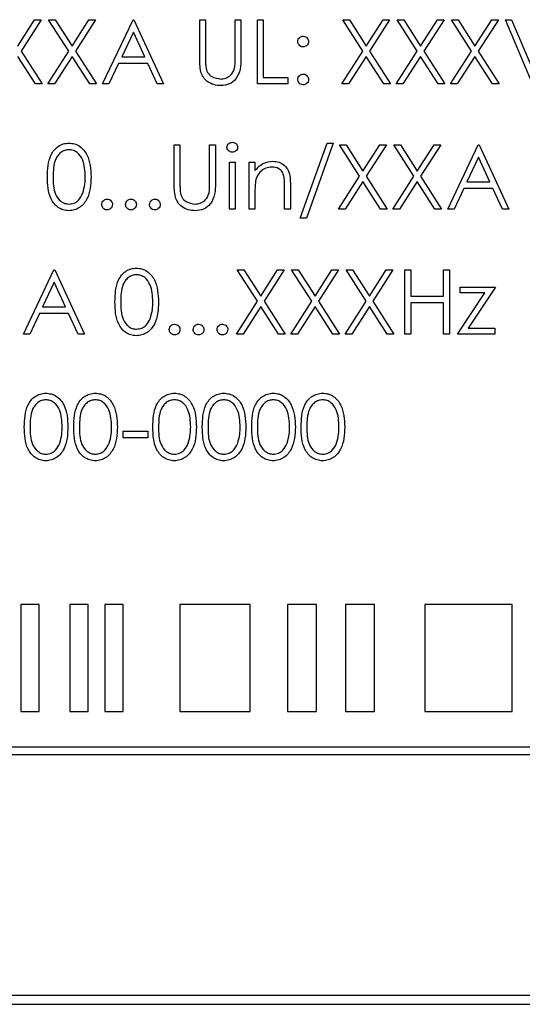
# Paper-space layout 'Blatt3' of a CAD drawing. Header units: millimetres. Extents: x 5 to 418, y 2 to 292.
# Tile 23 of 50: x 85.97 to 90.66, y 223.38 to 232.57. Entities that reach past the tile are written whole.
import ezdxf

# ---------------------------------------------------------------- set-up
doc = ezdxf.new("R2010")
doc.units = ezdxf.units.MM

psp = doc.layouts.new('Blatt3')

# ---------------------------------------------------------------- linework, layer by layer
at = {"color": 7, "linetype": 'Continuous', "lineweight": 25}
for p, q in [((85.9508, 232.3232), (86.1079, 232.5687)), ((86.17, 232.5687), (85.9819, 232.2747)), ((86.1079, 232.5687), (86.17, 232.5687)), ((86.2392, 232.5687), (86.3014, 232.5687)), ((86.4275, 232.2747), (86.2392, 232.5687)), ((86.3014, 232.5687), (86.4585, 232.3232)), ((86.4585, 232.3232), (86.6156, 232.5687)), ((86.6777, 232.5687), (86.4896, 232.2747)), ((86.6156, 232.5687), (86.6777, 232.5687)), ((86.7431, 231.9687), (87.0277, 232.5687)), ((87.0277, 232.5687), (87.0354, 232.5687)), ((87.0354, 232.5687), (87.3123, 231.9687)), ((87.6508, 232.5687), (87.7046, 232.5687)), ((87.6508, 232.2063), (87.6508, 232.5687)), ((87.7046, 232.5687), (87.7046, 232.2092)), ((87.9815, 232.2092), (87.9815, 232.5687)), ((87.9815, 232.5687), (88.0354, 232.5687)), ((88.0354, 232.5687), (88.0354, 232.2063)), ((88.1892, 232.5687), (88.2431, 232.5687)), ((88.1892, 231.9687), (88.1892, 232.5687)), ((88.2431, 232.5687), (88.2431, 232.0302)), ((89.1736, 232.2747), (88.9854, 232.5687)), ((88.9854, 232.5687), (89.0475, 232.5687)), ((89.0475, 232.5687), (89.2046, 232.3232)), ((89.2046, 232.3232), (89.3617, 232.5687)), ((89.4239, 232.5687), (89.2358, 232.2747)), ((89.3617, 232.5687), (89.4239, 232.5687)), ((89.4931, 232.5687), (89.5552, 232.5687)), ((89.6813, 232.2747), (89.4931, 232.5687)), ((89.5552, 232.5687), (89.7123, 232.3232)), ((89.7123, 232.3232), (89.8694, 232.5687)), ((89.9315, 232.5687), (89.7434, 232.2747)), ((89.8694, 232.5687), (89.9315, 232.5687)), ((90.0008, 232.5687), (90.0629, 232.5687)), ((90.189, 232.2747), (90.0008, 232.5687)), ((90.0629, 232.5687), (90.22, 232.3232)), ((90.22, 232.3232), (90.3771, 232.5687)), ((90.4392, 232.5687), (90.2511, 232.2747)), ((90.3771, 232.5687), (90.4392, 232.5687)), ((90.5046, 232.5687), (90.5623, 232.5687)), ((90.7585, 231.9687), (90.5046, 232.5687)), ((90.5623, 232.5687), (90.7623, 232.0958)), ((87.0309, 232.4517), (86.9223, 232.2225)), ((87.1367, 232.2225), (87.0309, 232.4517)), ((86.1156, 231.9687), (85.9508, 232.2261)), ((85.9819, 232.2747), (86.1777, 231.9687)), ((86.2315, 231.9687), (86.4275, 232.2747)), ((86.4585, 232.2261), (86.2937, 231.9687)), ((86.6233, 231.9687), (86.4585, 232.2261)), ((86.4896, 232.2747), (86.6854, 231.9687)), ((88.9777, 231.9687), (89.1736, 232.2747)), ((89.2046, 232.2261), (89.0398, 231.9687)), ((89.3694, 231.9687), (89.2046, 232.2261)), ((89.2358, 232.2747), (89.4315, 231.9687)), ((89.4854, 231.9687), (89.6813, 232.2747)), ((89.7123, 232.2261), (89.5475, 231.9687)), ((89.8771, 231.9687), (89.7123, 232.2261)), ((89.7434, 232.2747), (89.9392, 231.9687)), ((89.9931, 231.9687), (90.189, 232.2747)), ((90.22, 232.2261), (90.0552, 231.9687)), ((90.3848, 231.9687), (90.22, 232.2261)), ((90.2511, 232.2747), (90.4469, 231.9687)), ((86.8931, 232.161), (86.8019, 231.9687)), ((87.1651, 232.161), (86.8931, 232.161)), ((86.9223, 232.2225), (87.1367, 232.2225)), ((87.2538, 231.9687), (87.1651, 232.161)), ((86.1777, 231.9687), (86.1156, 231.9687)), ((86.2937, 231.9687), (86.2315, 231.9687)), ((86.6854, 231.9687), (86.6233, 231.9687)), ((86.8019, 231.9687), (86.7431, 231.9687)), ((87.3123, 231.9687), (87.2538, 231.9687)), ((88.4739, 231.9687), (88.1892, 231.9687)), ((88.2431, 232.0302), (88.4739, 232.0302)), ((88.4739, 232.0302), (88.4739, 231.9687)), ((89.0398, 231.9687), (88.9777, 231.9687)), ((89.4315, 231.9687), (89.3694, 231.9687)), ((89.5475, 231.9687), (89.4854, 231.9687)), ((89.9392, 231.9687), (89.8771, 231.9687)), ((90.0552, 231.9687), (89.9931, 231.9687)), ((90.4469, 231.9687), (90.3848, 231.9687)), ((87.4123, 231.402), (87.4662, 231.402)), ((87.4123, 231.0396), (87.4123, 231.402)), ((87.4662, 231.402), (87.4662, 231.0425)), ((87.7431, 231.0425), (87.7431, 231.402)), ((87.7431, 231.402), (87.7969, 231.402)), ((87.7969, 231.402), (87.7969, 231.0396)), ((88.5892, 230.7174), (88.8402, 231.4174)), ((88.8969, 231.4174), (88.646, 230.7174)), ((88.8402, 231.4174), (88.8969, 231.4174)), ((88.9546, 231.402), (89.0168, 231.402)), ((89.1428, 231.108), (88.9546, 231.402)), ((89.0168, 231.402), (89.1739, 231.1566)), ((89.1739, 231.1566), (89.3309, 231.402)), ((89.3931, 231.402), (89.205, 231.108)), ((89.3309, 231.402), (89.3931, 231.402)), ((89.6505, 231.108), (89.4623, 231.402)), ((89.4623, 231.402), (89.5245, 231.402)), ((89.5245, 231.402), (89.6815, 231.1566)), ((89.6815, 231.1566), (89.8386, 231.402)), ((89.9008, 231.402), (89.7127, 231.108)), ((89.8386, 231.402), (89.9008, 231.402)), ((89.9662, 230.802), (90.2508, 231.402)), ((90.2508, 231.402), (90.2585, 231.402)), ((90.2585, 231.402), (90.5354, 230.802)), ((87.9277, 231.2405), (87.9815, 231.2405)), ((87.9277, 230.802), (87.9277, 231.2405)), ((87.9815, 231.2405), (87.9815, 230.802)), ((88.1123, 231.2405), (88.1662, 231.2405)), ((88.1123, 230.802), (88.1123, 231.2405)), ((88.1662, 231.2405), (88.1662, 231.1614)), ((90.254, 231.2851), (90.1454, 231.0558)), ((90.3598, 231.0558), (90.254, 231.2851)), ((88.9469, 230.802), (89.1428, 231.108)), ((89.1739, 231.0594), (89.0091, 230.802)), ((89.3386, 230.802), (89.1739, 231.0594)), ((89.205, 231.108), (89.4008, 230.802)), ((89.4546, 230.802), (89.6505, 231.108)), ((89.6815, 231.0594), (89.5168, 230.802)), ((89.8463, 230.802), (89.6815, 231.0594)), ((89.7127, 231.108), (89.9085, 230.802)), ((90.1454, 231.0558), (90.3598, 231.0558)), ((88.1662, 230.9605), (88.1662, 230.802)), ((88.4431, 230.802), (88.4431, 231.0082)), ((88.4969, 231.0259), (88.4969, 230.802)), ((90.1162, 230.9943), (90.0249, 230.802)), ((90.3882, 230.9943), (90.1162, 230.9943)), ((90.4769, 230.802), (90.3882, 230.9943)), ((87.9815, 230.802), (87.9277, 230.802)), ((88.1662, 230.802), (88.1123, 230.802)), ((88.4969, 230.802), (88.4431, 230.802)), ((89.0091, 230.802), (88.9469, 230.802)), ((89.4008, 230.802), (89.3386, 230.802)), ((89.5168, 230.802), (89.4546, 230.802)), ((89.9085, 230.802), (89.8463, 230.802)), ((90.0249, 230.802), (89.9662, 230.802)), ((90.5354, 230.802), (90.4769, 230.802)), ((88.646, 230.7174), (88.5892, 230.7174)), ((86.0046, 229.6353), (86.2892, 230.2353)), ((86.2892, 230.2353), (86.2969, 230.2353)), ((86.2969, 230.2353), (86.5739, 229.6353)), ((88.189, 229.9413), (88.0008, 230.2353)), ((88.0008, 230.2353), (88.0629, 230.2353)), ((88.0629, 230.2353), (88.22, 229.9899)), ((88.22, 229.9899), (88.3771, 230.2353)), ((88.4392, 230.2353), (88.2511, 229.9413)), ((88.3771, 230.2353), (88.4392, 230.2353)), ((88.5085, 230.2353), (88.5706, 230.2353)), ((88.6967, 229.9413), (88.5085, 230.2353)), ((88.5706, 230.2353), (88.7277, 229.9899)), ((88.7277, 229.9899), (88.8848, 230.2353)), ((88.9469, 230.2353), (88.7588, 229.9413)), ((88.8848, 230.2353), (88.9469, 230.2353)), ((89.2044, 229.9413), (89.0162, 230.2353)), ((89.0162, 230.2353), (89.0783, 230.2353)), ((89.0783, 230.2353), (89.2354, 229.9899)), ((89.2354, 229.9899), (89.3925, 230.2353)), ((89.4546, 230.2353), (89.2665, 229.9413)), ((89.3925, 230.2353), (89.4546, 230.2353)), ((89.5662, 230.2353), (89.62, 230.2353)), ((89.5662, 229.6353), (89.5662, 230.2353)), ((89.62, 230.2353), (89.62, 229.9892)), ((89.9277, 229.9892), (89.9277, 230.2353)), ((89.9277, 230.2353), (89.9815, 230.2353)), ((89.9815, 230.2353), (89.9815, 229.6353)), ((86.2925, 230.1184), (86.1838, 229.8892)), ((86.3983, 229.8892), (86.2925, 230.1184)), ((90.0815, 230.0738), (90.4123, 230.0738)), ((90.0815, 230.0199), (90.0815, 230.0738)), ((90.4123, 230.0738), (90.1573, 229.6892)), ((87.9931, 229.6353), (88.189, 229.9413)), ((88.2511, 229.9413), (88.4469, 229.6353)), ((88.5008, 229.6353), (88.6967, 229.9413)), ((88.7588, 229.9413), (88.9546, 229.6353)), ((89.0085, 229.6353), (89.2044, 229.9413)), ((89.2665, 229.9413), (89.4623, 229.6353)), ((89.62, 229.9892), (89.9277, 229.9892)), ((90.0585, 229.6353), (90.3136, 230.0199)), ((90.3136, 230.0199), (90.0815, 230.0199)), ((86.1838, 229.8892), (86.3983, 229.8892)), ((88.22, 229.8928), (88.0552, 229.6353)), ((88.3848, 229.6353), (88.22, 229.8928)), ((88.7277, 229.8928), (88.5629, 229.6353)), ((88.8925, 229.6353), (88.7277, 229.8928)), ((89.2354, 229.8928), (89.0706, 229.6353)), ((89.4002, 229.6353), (89.2354, 229.8928)), ((89.9277, 229.9276), (89.62, 229.9276)), ((89.62, 229.9276), (89.62, 229.6353)), ((89.9277, 229.6353), (89.9277, 229.9276)), ((86.1546, 229.8276), (86.0634, 229.6353)), ((86.4266, 229.8276), (86.1546, 229.8276)), ((86.5153, 229.6353), (86.4266, 229.8276)), ((90.1573, 229.6892), (90.4046, 229.6892)), ((90.4046, 229.6892), (90.4046, 229.6353)), ((86.0634, 229.6353), (86.0046, 229.6353)), ((86.5739, 229.6353), (86.5153, 229.6353)), ((88.0552, 229.6353), (87.9931, 229.6353)), ((88.4469, 229.6353), (88.3848, 229.6353)), ((88.5629, 229.6353), (88.5008, 229.6353)), ((88.9546, 229.6353), (88.8925, 229.6353)), ((89.0706, 229.6353), (89.0085, 229.6353)), ((89.4623, 229.6353), (89.4002, 229.6353)), ((89.62, 229.6353), (89.5662, 229.6353)), ((89.9815, 229.6353), (89.9277, 229.6353)), ((90.4046, 229.6353), (90.0585, 229.6353)), ((86.9354, 228.6687), (86.9354, 228.7302)), ((86.9354, 228.7302), (87.1662, 228.7302)), ((87.1662, 228.6687), (86.9354, 228.6687)), ((87.1662, 228.7302), (87.1662, 228.6687)), ((85.98, 227.1138), (85.98, 226.1138)), ((86.1514, 227.1138), (85.98, 227.1138)), ((86.1514, 226.1138), (86.1514, 227.1138)), ((86.4371, 227.1138), (86.4371, 226.1138)), ((86.6085, 227.1138), (86.4371, 227.1138)), ((86.6085, 226.1138), (86.6085, 227.1138)), ((86.937, 227.1138), (86.7656, 227.1138)), ((86.7656, 227.1138), (86.7656, 226.1138)), ((86.937, 226.1138), (86.937, 227.1138)), ((87.4655, 227.1138), (87.4655, 226.1138)), ((88.1225, 227.1138), (87.4655, 227.1138)), ((88.1225, 226.1138), (88.1225, 227.1138)), ((88.4687, 227.1138), (88.4687, 226.1138)), ((88.7402, 227.1138), (88.4687, 227.1138)), ((88.7402, 226.1138), (88.7402, 227.1138)), ((89.2832, 227.1138), (89.0117, 227.1138)), ((89.0117, 227.1138), (89.0117, 226.1138)), ((89.2832, 226.1138), (89.2832, 227.1138)), ((90.5666, 227.1138), (89.7521, 227.1138)), ((89.7521, 227.1138), (89.7521, 226.1138)), ((90.5666, 226.1138), (90.5666, 227.1138)), ((85.98, 226.1138), (86.1514, 226.1138)), ((86.4371, 226.1138), (86.6085, 226.1138)), ((86.7656, 226.1138), (86.937, 226.1138)), ((87.4655, 226.1138), (88.1225, 226.1138)), ((88.4687, 226.1138), (88.7402, 226.1138)), ((89.0117, 226.1138), (89.2832, 226.1138)), ((89.7521, 226.1138), (90.5666, 226.1138)), ((96.0404, 225.7804), (79.6624, 225.7804)), ((79.6624, 225.7138), (96.0404, 225.7138)), ((79.6758, 223.4682), (96.3425, 223.4682)), ((79.5902, 223.3849), (96.4235, 223.3849)), ((79.5902, 223.3825), (96.4235, 223.3825))]:
    psp.add_line(p, q, dxfattribs=at)
for points, knots in [([(88.5662, 232.3648), (88.5671, 232.3722), (88.5689, 232.3869), (88.5825, 232.4032), (88.5988, 232.4132), (88.6104, 232.4143), (88.6162, 232.4148)], [0, 0, 0, 0, 0.279585, 0.559454, 0.779697, 1, 1, 1, 1]), ([(88.6162, 232.4148), (88.6236, 232.414), (88.6384, 232.4123), (88.6545, 232.3985), (88.6648, 232.3823), (88.6657, 232.3706), (88.6662, 232.3648)], [0, 0, 0, 0, 0.279602, 0.559212, 0.779475, 1, 1, 1, 1]), ([(88.6162, 232.3148), (88.6088, 232.3157), (88.594, 232.3174), (88.5777, 232.331), (88.5677, 232.3474), (88.5667, 232.359), (88.5662, 232.3648)], [0, 0, 0, 0, 0.279647, 0.559299, 0.779615, 1, 1, 1, 1]), ([(88.6662, 232.3648), (88.6653, 232.3574), (88.6637, 232.3426), (88.6499, 232.3264), (88.6336, 232.3163), (88.622, 232.3153), (88.6162, 232.3148)], [0, 0, 0, 0, 0.279517, 0.559326, 0.779544, 1, 1, 1, 1]), ([(87.6615, 232.0798), (87.6576, 232.1033), (87.6508, 232.1452), (87.6508, 232.1876), (87.6508, 232.2063)], [0, 0, 0, 0, 0.559499, 1, 1, 1, 1]), ([(87.7046, 232.2092), (87.7046, 232.1943), (87.7045, 232.1676), (87.7063, 232.141), (87.707, 232.1294)], [0, 0, 0, 0, 0.560124, 1, 1, 1, 1]), ([(88.0354, 232.2063), (88.0349, 232.1729), (88.0339, 232.1064), (87.9977, 232.0178), (87.9278, 231.9617), (87.8753, 231.9561), (87.849, 231.9533)], [0, 0, 0, 0, 0.281655, 0.560111, 0.78008, 1, 1, 1, 1]), ([(87.9754, 232.116), (87.9777, 232.1333), (87.9818, 232.1643), (87.9816, 232.1954), (87.9815, 232.2092)], [0, 0, 0, 0, 0.559624, 1, 1, 1, 1]), ([(87.849, 231.9533), (87.8262, 231.9548), (87.7807, 231.9579), (87.7233, 231.9878), (87.6812, 232.0297), (87.668, 232.0631), (87.6615, 232.0798)], [0, 0, 0, 0, 0.280221, 0.559914, 0.779952, 1, 1, 1, 1]), ([(87.707, 232.1294), (87.7108, 232.111), (87.7185, 232.0744), (87.7699, 232.0272), (87.8171, 232.0195), (87.846, 232.0148)], [0, 0, 0, 0, 0.281057, 0.560821, 1, 1, 1, 1]), ([(87.846, 232.0148), (87.8625, 232.0166), (87.8956, 232.0202), (87.9356, 232.0455), (87.9629, 232.0789), (87.9712, 232.1036), (87.9754, 232.116)], [0, 0, 0, 0, 0.279787, 0.559377, 0.779569, 1, 1, 1, 1]), ([(88.5662, 232.011), (88.567, 232.0183), (88.5688, 232.0331), (88.5824, 232.0494), (88.5988, 232.0594), (88.6104, 232.0605), (88.6162, 232.061)], [0, 0, 0, 0, 0.279576, 0.559284, 0.779552, 1, 1, 1, 1]), ([(88.6162, 232.061), (88.6236, 232.0601), (88.6384, 232.0585), (88.6545, 232.0447), (88.6648, 232.0284), (88.6657, 232.0168), (88.6662, 232.011)], [0, 0, 0, 0, 0.2796016, 0.559212, 0.7794752, 1, 1, 1, 1]), ([(88.6162, 231.961), (88.6088, 231.9619), (88.5941, 231.9637), (88.5778, 231.9773), (88.5678, 231.9936), (88.5667, 232.0052), (88.5662, 232.011)], [0, 0, 0, 0, 0.2795812, 0.5591432, 0.7795754, 1, 1, 1, 1]), ([(88.6662, 232.011), (88.6653, 232.0036), (88.6635, 231.9889), (88.6499, 231.9726), (88.6335, 231.9625), (88.622, 231.9615), (88.6162, 231.961)], [0, 0, 0, 0, 0.279469, 0.559358, 0.779674, 1, 1, 1, 1]), ([(86.2277, 231.1018), (86.23, 231.1734), (86.2329, 231.2631), (86.2888, 231.3532), (86.3278, 231.389), (86.3757, 231.4131), (86.4108, 231.416), (86.4283, 231.4174)], [0, 0, 0, 0, 0.498702, 0.6241765, 0.7494675, 0.8747453, 1, 1, 1, 1]), ([(86.4283, 231.4174), (86.446, 231.416), (86.4813, 231.4131), (86.5457, 231.3818), (86.6268, 231.2817), (86.6319, 231.1738), (86.6354, 231.1018)], [0, 0, 0, 0, 0.1256, 0.251197, 0.500581, 1, 1, 1, 1]), ([(87.9046, 231.3787), (87.9056, 231.3858), (87.9076, 231.3999), (87.9216, 231.4148), (87.9377, 231.4238), (87.9488, 231.4246), (87.9544, 231.4251)], [0, 0, 0, 0, 0.279289, 0.558897, 0.779452, 1, 1, 1, 1]), ([(87.9544, 231.4251), (87.9615, 231.4243), (87.9758, 231.4229), (87.9922, 231.4108), (88.0029, 231.3955), (88.004, 231.3843), (88.0046, 231.3787)], [0, 0, 0, 0, 0.279869, 0.559866, 0.779911, 1, 1, 1, 1]), ([(86.4301, 231.3558), (86.4164, 231.3545), (86.3888, 231.3517), (86.3523, 231.3306), (86.3232, 231.3011), (86.2835, 231.2281), (86.2824, 231.158), (86.2815, 231.102)], [0, 0, 0, 0, 0.125139, 0.250418, 0.375519, 0.500847, 1, 1, 1, 1]), ([(86.5815, 231.102), (86.5793, 231.1577), (86.576, 231.2412), (86.5198, 231.3236), (86.4713, 231.3515), (86.4438, 231.3544), (86.4301, 231.3558)], [0, 0, 0, 0, 0.500072, 0.749021, 0.874598, 1, 1, 1, 1]), ([(87.9544, 231.3328), (87.9474, 231.3335), (87.9333, 231.335), (87.9171, 231.347), (87.9065, 231.3621), (87.9052, 231.3732), (87.9046, 231.3787)], [0, 0, 0, 0, 0.279784, 0.559698, 0.779921, 1, 1, 1, 1]), ([(88.0046, 231.3787), (88.0036, 231.3716), (88.0015, 231.3574), (87.9872, 231.3428), (87.9711, 231.334), (87.96, 231.3332), (87.9544, 231.3328)], [0, 0, 0, 0, 0.2791599, 0.5588624, 0.7793557, 1, 1, 1, 1]), ([(88.1662, 231.1614), (88.1918, 231.1889), (88.2375, 231.2383), (88.3038, 231.2451), (88.333, 231.2482)], [0, 0, 0, 0, 0.559141, 1, 1, 1, 1]), ([(88.333, 231.2482), (88.3527, 231.2464), (88.392, 231.243), (88.4436, 231.2114), (88.4959, 231.1413), (88.4965, 231.0735), (88.4969, 231.0259)], [0, 0, 0, 0, 0.187021, 0.37389, 0.56061, 1, 1, 1, 1]), ([(88.3236, 231.1943), (88.3046, 231.1923), (88.2666, 231.1884), (88.222, 231.1575), (88.1895, 231.1205), (88.1795, 231.0923), (88.1745, 231.0782)], [0, 0, 0, 0, 0.279553, 0.559373, 0.779703, 1, 1, 1, 1]), ([(88.4367, 231.108), (88.4324, 231.122), (88.4238, 231.1498), (88.3848, 231.1882), (88.3468, 231.192), (88.3236, 231.1943)], [0, 0, 0, 0, 0.281192, 0.561331, 1, 1, 1, 1]), ([(86.4283, 230.7866), (86.4108, 230.788), (86.3758, 230.7909), (86.3121, 230.8223), (86.2332, 230.9231), (86.2299, 231.0303), (86.2277, 231.1018)], [0, 0, 0, 0, 0.125551, 0.25109, 0.50025, 1, 1, 1, 1]), ([(86.2815, 231.102), (86.282, 231.0459), (86.2826, 230.9619), (86.3403, 230.88), (86.3889, 230.8526), (86.4164, 230.8496), (86.4301, 230.8482)], [0, 0, 0, 0, 0.500291, 0.749086, 0.874606, 1, 1, 1, 1]), ([(86.6354, 231.1018), (86.632, 231.0297), (86.627, 230.9218), (86.5454, 230.8223), (86.4812, 230.7909), (86.446, 230.788), (86.4283, 230.7866)], [0, 0, 0, 0, 0.499407, 0.748743, 0.874372, 1, 1, 1, 1]), ([(86.5588, 230.9512), (86.5665, 230.9788), (86.5801, 231.0282), (86.5811, 231.0794), (86.5815, 231.102)], [0, 0, 0, 0, 0.559599, 1, 1, 1, 1]), ([(87.423, 230.9132), (87.4192, 230.9366), (87.4123, 230.9785), (87.4123, 231.0209), (87.4123, 231.0396)], [0, 0, 0, 0, 0.559499, 1, 1, 1, 1]), ([(87.4662, 231.0425), (87.4661, 231.0276), (87.466, 231.001), (87.4678, 230.9744), (87.4686, 230.9627)], [0, 0, 0, 0, 0.560124, 1, 1, 1, 1]), ([(87.7969, 231.0396), (87.7964, 231.0062), (87.7954, 230.9397), (87.7592, 230.8511), (87.6894, 230.7951), (87.6368, 230.7894), (87.6105, 230.7866)], [0, 0, 0, 0, 0.281655, 0.560111, 0.78008, 1, 1, 1, 1]), ([(87.737, 230.9494), (87.7392, 230.9667), (87.7433, 230.9976), (87.7431, 231.0288), (87.7431, 231.0425)], [0, 0, 0, 0, 0.559624, 1, 1, 1, 1]), ([(88.1745, 231.0782), (88.1715, 231.0563), (88.1661, 231.0173), (88.1661, 230.9779), (88.1662, 230.9605)], [0, 0, 0, 0, 0.559658, 1, 1, 1, 1]), ([(88.4431, 231.0082), (88.4432, 231.027), (88.4434, 231.0604), (88.4388, 231.0935), (88.4367, 231.108)], [0, 0, 0, 0, 0.560255, 1, 1, 1, 1]), ([(86.4301, 230.8482), (86.4465, 230.8502), (86.4793, 230.8543), (86.5299, 230.8886), (86.5479, 230.9274), (86.5588, 230.9512)], [0, 0, 0, 0, 0.280257, 0.560781, 1, 1, 1, 1]), ([(87.4686, 230.9627), (87.4724, 230.9443), (87.48, 230.9077), (87.5314, 230.8606), (87.5787, 230.8529), (87.6075, 230.8482)], [0, 0, 0, 0, 0.281057, 0.560821, 1, 1, 1, 1]), ([(87.6075, 230.8482), (87.6241, 230.8499), (87.6571, 230.8535), (87.6971, 230.8789), (87.7244, 230.9122), (87.7328, 230.937), (87.737, 230.9494)], [0, 0, 0, 0, 0.279787, 0.559377, 0.779569, 1, 1, 1, 1]), ([(86.7354, 230.8443), (86.7363, 230.8517), (86.738, 230.8664), (86.7516, 230.8828), (86.768, 230.8928), (86.7796, 230.8938), (86.7854, 230.8943)], [0, 0, 0, 0, 0.279576, 0.559284, 0.779552, 1, 1, 1, 1]), ([(86.7854, 230.8943), (86.7928, 230.8935), (86.8076, 230.8918), (86.8238, 230.878), (86.834, 230.8617), (86.8349, 230.8501), (86.8354, 230.8443)], [0, 0, 0, 0, 0.2796016, 0.559212, 0.7794752, 1, 1, 1, 1]), ([(86.9585, 230.8443), (86.9593, 230.8517), (86.9611, 230.8664), (86.9747, 230.8828), (86.9911, 230.8928), (87.0027, 230.8938), (87.0085, 230.8943)], [0, 0, 0, 0, 0.279576, 0.559284, 0.779552, 1, 1, 1, 1]), ([(87.0085, 230.8943), (87.0159, 230.8935), (87.0307, 230.8918), (87.0468, 230.878), (87.0571, 230.8617), (87.058, 230.8501), (87.0585, 230.8443)], [0, 0, 0, 0, 0.279602, 0.559212, 0.779475, 1, 1, 1, 1]), ([(87.1815, 230.8443), (87.1824, 230.8517), (87.1842, 230.8664), (87.1978, 230.8828), (87.2142, 230.8928), (87.2258, 230.8938), (87.2315, 230.8943)], [0, 0, 0, 0, 0.279576, 0.559284, 0.779552, 1, 1, 1, 1]), ([(87.2315, 230.8943), (87.2389, 230.8935), (87.2537, 230.8918), (87.2699, 230.878), (87.2802, 230.8617), (87.2811, 230.8501), (87.2815, 230.8443)], [0, 0, 0, 0, 0.279602, 0.559212, 0.779475, 1, 1, 1, 1]), ([(87.6105, 230.7866), (87.5877, 230.7882), (87.5422, 230.7913), (87.4848, 230.8211), (87.4427, 230.8631), (87.4296, 230.8965), (87.423, 230.9132)], [0, 0, 0, 0, 0.280221, 0.559914, 0.779952, 1, 1, 1, 1]), ([(86.7854, 230.7943), (86.778, 230.7952), (86.7633, 230.797), (86.7471, 230.8106), (86.737, 230.827), (86.7359, 230.8385), (86.7354, 230.8443)], [0, 0, 0, 0, 0.2795812, 0.5591432, 0.7795754, 1, 1, 1, 1]), ([(86.8354, 230.8443), (86.8345, 230.8369), (86.8328, 230.8222), (86.8191, 230.8059), (86.8028, 230.7959), (86.7912, 230.7948), (86.7854, 230.7943)], [0, 0, 0, 0, 0.279469, 0.559358, 0.779674, 1, 1, 1, 1]), ([(87.0085, 230.7943), (87.0011, 230.7952), (86.9864, 230.797), (86.9701, 230.8106), (86.9601, 230.827), (86.959, 230.8385), (86.9585, 230.8443)], [0, 0, 0, 0, 0.279581, 0.559143, 0.779575, 1, 1, 1, 1]), ([(87.0585, 230.8443), (87.0576, 230.8369), (87.0559, 230.8222), (87.0422, 230.8059), (87.0258, 230.7959), (87.0143, 230.7948), (87.0085, 230.7943)], [0, 0, 0, 0, 0.2794691, 0.5593578, 0.7796739, 1, 1, 1, 1]), ([(87.2315, 230.7943), (87.2242, 230.7952), (87.2095, 230.797), (87.1932, 230.8106), (87.1832, 230.827), (87.1821, 230.8385), (87.1815, 230.8443)], [0, 0, 0, 0, 0.279581, 0.559143, 0.779575, 1, 1, 1, 1]), ([(87.2815, 230.8443), (87.2807, 230.8369), (87.2789, 230.8222), (87.2653, 230.8059), (87.2489, 230.7959), (87.2373, 230.7948), (87.2315, 230.7943)], [0, 0, 0, 0, 0.2794691, 0.5593578, 0.7796739, 1, 1, 1, 1]), ([(86.8585, 229.9351), (86.8608, 230.0067), (86.8637, 230.0964), (86.9196, 230.1865), (86.9586, 230.2223), (87.0065, 230.2464), (87.0415, 230.2493), (87.0591, 230.2507)], [0, 0, 0, 0, 0.498702, 0.6241765, 0.7494675, 0.8747453, 1, 1, 1, 1]), ([(87.0591, 230.2507), (87.0767, 230.2493), (87.1121, 230.2465), (87.1764, 230.2152), (87.2575, 230.1151), (87.2627, 230.0071), (87.2662, 229.9351)], [0, 0, 0, 0, 0.1256, 0.251197, 0.500581, 1, 1, 1, 1]), ([(87.0609, 230.1892), (87.0471, 230.1878), (87.0196, 230.1851), (86.9831, 230.164), (86.954, 230.1345), (86.9143, 230.0614), (86.9132, 229.9913), (86.9123, 229.9353)], [0, 0, 0, 0, 0.125139, 0.250418, 0.375519, 0.500847, 1, 1, 1, 1]), ([(87.2123, 229.9353), (87.2101, 229.991), (87.2068, 230.0745), (87.1506, 230.157), (87.1021, 230.1848), (87.0746, 230.1877), (87.0609, 230.1892)], [0, 0, 0, 0, 0.500072, 0.749021, 0.874598, 1, 1, 1, 1]), ([(87.0591, 229.6199), (87.0416, 229.6214), (87.0065, 229.6242), (86.9428, 229.6556), (86.864, 229.7564), (86.8607, 229.8636), (86.8585, 229.9351)], [0, 0, 0, 0, 0.125551, 0.25109, 0.50025, 1, 1, 1, 1]), ([(86.9123, 229.9353), (86.9128, 229.8792), (86.9134, 229.7953), (86.971, 229.7134), (87.0197, 229.6859), (87.0472, 229.683), (87.0609, 229.6815)], [0, 0, 0, 0, 0.500291, 0.749086, 0.874606, 1, 1, 1, 1]), ([(87.2662, 229.9351), (87.2628, 229.8631), (87.2578, 229.7551), (87.1762, 229.6556), (87.112, 229.6242), (87.0767, 229.6214), (87.0591, 229.6199)], [0, 0, 0, 0, 0.499407, 0.748743, 0.874372, 1, 1, 1, 1]), ([(87.1896, 229.7845), (87.1972, 229.8121), (87.2109, 229.8616), (87.2119, 229.9128), (87.2123, 229.9353)], [0, 0, 0, 0, 0.5595988, 1, 1, 1, 1]), ([(87.0609, 229.6815), (87.0773, 229.6835), (87.1101, 229.6877), (87.1607, 229.7219), (87.1787, 229.7608), (87.1896, 229.7845)], [0, 0, 0, 0, 0.280257, 0.560781, 1, 1, 1, 1]), ([(87.3662, 229.6776), (87.367, 229.685), (87.3688, 229.6998), (87.3824, 229.7161), (87.3988, 229.7261), (87.4104, 229.7271), (87.4162, 229.7276)], [0, 0, 0, 0, 0.279576, 0.559284, 0.779552, 1, 1, 1, 1]), ([(87.4162, 229.6276), (87.4088, 229.6285), (87.3941, 229.6304), (87.3778, 229.6439), (87.3678, 229.6603), (87.3667, 229.6719), (87.3662, 229.6776)], [0, 0, 0, 0, 0.279581, 0.559143, 0.779575, 1, 1, 1, 1]), ([(87.4162, 229.7276), (87.4236, 229.7268), (87.4384, 229.7251), (87.4545, 229.7114), (87.4648, 229.6951), (87.4657, 229.6835), (87.4662, 229.6776)], [0, 0, 0, 0, 0.279602, 0.559212, 0.779475, 1, 1, 1, 1]), ([(87.4662, 229.6776), (87.4653, 229.6703), (87.4635, 229.6555), (87.4499, 229.6393), (87.4335, 229.6292), (87.422, 229.6282), (87.4162, 229.6276)], [0, 0, 0, 0, 0.279469, 0.559358, 0.779674, 1, 1, 1, 1]), ([(87.5892, 229.6776), (87.5901, 229.685), (87.5919, 229.6998), (87.6054, 229.7161), (87.6219, 229.7261), (87.6334, 229.7271), (87.6392, 229.7276)], [0, 0, 0, 0, 0.2795762, 0.5592837, 0.7795524, 1, 1, 1, 1]), ([(87.6392, 229.6276), (87.6319, 229.6285), (87.6172, 229.6304), (87.6009, 229.6439), (87.5909, 229.6603), (87.5898, 229.6719), (87.5892, 229.6776)], [0, 0, 0, 0, 0.279581, 0.559143, 0.779575, 1, 1, 1, 1]), ([(87.6392, 229.7276), (87.6466, 229.7268), (87.6614, 229.7251), (87.6776, 229.7114), (87.6879, 229.6951), (87.6888, 229.6835), (87.6892, 229.6776)], [0, 0, 0, 0, 0.279602, 0.559212, 0.779475, 1, 1, 1, 1]), ([(87.6892, 229.6776), (87.6884, 229.6703), (87.6866, 229.6555), (87.673, 229.6393), (87.6566, 229.6292), (87.645, 229.6282), (87.6392, 229.6276)], [0, 0, 0, 0, 0.279469, 0.559358, 0.779674, 1, 1, 1, 1]), ([(87.8123, 229.6776), (87.8132, 229.685), (87.8149, 229.6998), (87.8285, 229.7161), (87.8449, 229.7261), (87.8565, 229.7271), (87.8623, 229.7276)], [0, 0, 0, 0, 0.279576, 0.559284, 0.779552, 1, 1, 1, 1]), ([(87.8623, 229.6276), (87.855, 229.6285), (87.8403, 229.6304), (87.824, 229.6439), (87.8139, 229.6603), (87.8129, 229.6719), (87.8123, 229.6776)], [0, 0, 0, 0, 0.279581, 0.559143, 0.779575, 1, 1, 1, 1]), ([(87.8623, 229.7276), (87.8697, 229.7268), (87.8845, 229.7251), (87.9007, 229.7114), (87.9109, 229.6951), (87.9119, 229.6835), (87.9123, 229.6776)], [0, 0, 0, 0, 0.279602, 0.559212, 0.779475, 1, 1, 1, 1]), ([(87.9123, 229.6776), (87.9114, 229.6703), (87.9097, 229.6555), (87.896, 229.6393), (87.8797, 229.6292), (87.8681, 229.6282), (87.8623, 229.6276)], [0, 0, 0, 0, 0.279469, 0.559358, 0.779674, 1, 1, 1, 1]), ([(86.0123, 228.7684), (86.0146, 228.8401), (86.0175, 228.9297), (86.0735, 229.0199), (86.1124, 229.0557), (86.1603, 229.0798), (86.1954, 229.0826), (86.2129, 229.084)], [0, 0, 0, 0, 0.498702, 0.624177, 0.749467, 0.874745, 1, 1, 1, 1]), ([(86.2147, 229.0225), (86.201, 229.0211), (86.1734, 229.0184), (86.137, 228.9973), (86.1078, 228.9678), (86.0681, 228.8947), (86.067, 228.8247), (86.0662, 228.7687)], [0, 0, 0, 0, 0.125139, 0.250418, 0.375519, 0.500847, 1, 1, 1, 1]), ([(86.2129, 229.084), (86.2306, 229.0826), (86.2659, 229.0798), (86.3303, 229.0485), (86.4114, 228.9484), (86.4166, 228.8404), (86.42, 228.7684)], [0, 0, 0, 0, 0.1256, 0.251197, 0.500581, 1, 1, 1, 1]), ([(86.3662, 228.7687), (86.3639, 228.8244), (86.3606, 228.9078), (86.3045, 228.9903), (86.2559, 229.0182), (86.2284, 229.0211), (86.2147, 229.0225)], [0, 0, 0, 0, 0.500072, 0.749021, 0.874598, 1, 1, 1, 1]), ([(86.4739, 228.7684), (86.4762, 228.8401), (86.4791, 228.9297), (86.535, 229.0199), (86.5739, 229.0557), (86.6218, 229.0798), (86.6569, 229.0826), (86.6745, 229.084)], [0, 0, 0, 0, 0.498702, 0.624177, 0.749467, 0.874745, 1, 1, 1, 1]), ([(86.6763, 229.0225), (86.6625, 229.0211), (86.635, 229.0184), (86.5985, 228.9973), (86.5694, 228.9678), (86.5297, 228.8947), (86.5286, 228.8247), (86.5277, 228.7687)], [0, 0, 0, 0, 0.125139, 0.250418, 0.375519, 0.500847, 1, 1, 1, 1]), ([(86.6745, 229.084), (86.6921, 229.0826), (86.7274, 229.0798), (86.7918, 229.0485), (86.8729, 228.9484), (86.8781, 228.8404), (86.8815, 228.7684)], [0, 0, 0, 0, 0.1256001, 0.2511969, 0.5005813, 1, 1, 1, 1]), ([(86.8277, 228.7687), (86.8255, 228.8244), (86.8222, 228.9078), (86.766, 228.9903), (86.7175, 229.0182), (86.69, 229.0211), (86.6763, 229.0225)], [0, 0, 0, 0, 0.500072, 0.749021, 0.874598, 1, 1, 1, 1]), ([(87.2123, 228.7684), (87.2146, 228.8401), (87.2175, 228.9297), (87.2735, 229.0199), (87.3124, 229.0557), (87.3603, 229.0798), (87.3954, 229.0826), (87.4129, 229.084)], [0, 0, 0, 0, 0.498702, 0.624177, 0.749467, 0.874745, 1, 1, 1, 1]), ([(87.4147, 229.0225), (87.401, 229.0211), (87.3734, 229.0184), (87.337, 228.9973), (87.3078, 228.9678), (87.2681, 228.8947), (87.267, 228.8247), (87.2662, 228.7687)], [0, 0, 0, 0, 0.125139, 0.250418, 0.375519, 0.500847, 1, 1, 1, 1]), ([(87.4129, 229.084), (87.4306, 229.0826), (87.4659, 229.0798), (87.5303, 229.0485), (87.6114, 228.9484), (87.6166, 228.8404), (87.62, 228.7684)], [0, 0, 0, 0, 0.1256, 0.251197, 0.500581, 1, 1, 1, 1]), ([(87.5662, 228.7687), (87.5639, 228.8244), (87.5606, 228.9078), (87.5045, 228.9903), (87.4559, 229.0182), (87.4284, 229.0211), (87.4147, 229.0225)], [0, 0, 0, 0, 0.500072, 0.749021, 0.874598, 1, 1, 1, 1]), ([(87.6739, 228.7684), (87.6762, 228.8401), (87.6791, 228.9297), (87.735, 229.0199), (87.7739, 229.0557), (87.8218, 229.0798), (87.8569, 229.0826), (87.8745, 229.084)], [0, 0, 0, 0, 0.498702, 0.624177, 0.749467, 0.874745, 1, 1, 1, 1]), ([(87.8763, 229.0225), (87.8625, 229.0211), (87.835, 229.0184), (87.7985, 228.9973), (87.7694, 228.9678), (87.7297, 228.8947), (87.7286, 228.8247), (87.7277, 228.7687)], [0, 0, 0, 0, 0.125139, 0.250418, 0.375519, 0.500847, 1, 1, 1, 1]), ([(87.8745, 229.084), (87.8921, 229.0826), (87.9274, 229.0798), (87.9918, 229.0485), (88.0729, 228.9484), (88.0781, 228.8404), (88.0815, 228.7684)], [0, 0, 0, 0, 0.1256, 0.251197, 0.500581, 1, 1, 1, 1]), ([(88.0277, 228.7687), (88.0255, 228.8244), (88.0222, 228.9078), (87.966, 228.9903), (87.9175, 229.0182), (87.89, 229.0211), (87.8763, 229.0225)], [0, 0, 0, 0, 0.500072, 0.749021, 0.874598, 1, 1, 1, 1]), ([(88.1354, 228.7684), (88.1377, 228.8401), (88.1406, 228.9297), (88.1965, 229.0199), (88.2355, 229.0557), (88.2834, 229.0798), (88.3185, 229.0826), (88.336, 229.084)], [0, 0, 0, 0, 0.498702, 0.6241765, 0.7494675, 0.8747453, 1, 1, 1, 1]), ([(88.3378, 229.0225), (88.324, 229.0211), (88.2965, 229.0184), (88.26, 228.9973), (88.2309, 228.9678), (88.1912, 228.8947), (88.1901, 228.8247), (88.1892, 228.7687)], [0, 0, 0, 0, 0.125139, 0.250418, 0.375519, 0.500847, 1, 1, 1, 1]), ([(88.336, 229.084), (88.3537, 229.0826), (88.389, 229.0798), (88.4534, 229.0485), (88.5345, 228.9484), (88.5396, 228.8404), (88.5431, 228.7684)], [0, 0, 0, 0, 0.1256001, 0.2511969, 0.5005813, 1, 1, 1, 1]), ([(88.4892, 228.7687), (88.487, 228.8244), (88.4837, 228.9078), (88.4275, 228.9903), (88.379, 229.0182), (88.3515, 229.0211), (88.3378, 229.0225)], [0, 0, 0, 0, 0.500072, 0.749021, 0.874598, 1, 1, 1, 1]), ([(88.5969, 228.7684), (88.5993, 228.8401), (88.6022, 228.9297), (88.6581, 229.0199), (88.697, 229.0557), (88.7449, 229.0798), (88.78, 229.0826), (88.7975, 229.084)], [0, 0, 0, 0, 0.498702, 0.624177, 0.749467, 0.874745, 1, 1, 1, 1]), ([(88.7993, 229.0225), (88.7856, 229.0211), (88.7581, 229.0184), (88.7216, 228.9973), (88.6925, 228.9678), (88.6528, 228.8947), (88.6517, 228.8247), (88.6508, 228.7687)], [0, 0, 0, 0, 0.125139, 0.250418, 0.375519, 0.500847, 1, 1, 1, 1]), ([(88.7975, 229.084), (88.8152, 229.0826), (88.8505, 229.0798), (88.9149, 229.0485), (88.996, 228.9484), (89.0012, 228.8404), (89.0046, 228.7684)], [0, 0, 0, 0, 0.1256, 0.251197, 0.500581, 1, 1, 1, 1]), ([(88.9508, 228.7687), (88.9486, 228.8244), (88.9452, 228.9078), (88.8891, 228.9903), (88.8405, 229.0182), (88.8131, 229.0211), (88.7993, 229.0225)], [0, 0, 0, 0, 0.500072, 0.749021, 0.874598, 1, 1, 1, 1]), ([(86.2129, 228.4533), (86.1954, 228.4547), (86.1604, 228.4576), (86.0967, 228.489), (86.0179, 228.5898), (86.0145, 228.6969), (86.0123, 228.7684)], [0, 0, 0, 0, 0.125551, 0.25109, 0.50025, 1, 1, 1, 1]), ([(86.0662, 228.7687), (86.0666, 228.7126), (86.0673, 228.6286), (86.1249, 228.5467), (86.1735, 228.5192), (86.201, 228.5163), (86.2147, 228.5148)], [0, 0, 0, 0, 0.500291, 0.749086, 0.874606, 1, 1, 1, 1]), ([(86.42, 228.7684), (86.4167, 228.6964), (86.4116, 228.5885), (86.3301, 228.489), (86.2659, 228.4576), (86.2306, 228.4547), (86.2129, 228.4533)], [0, 0, 0, 0, 0.4994065, 0.7487427, 0.8743724, 1, 1, 1, 1]), ([(86.3434, 228.6178), (86.3511, 228.6455), (86.3647, 228.6949), (86.3657, 228.7461), (86.3662, 228.7687)], [0, 0, 0, 0, 0.559599, 1, 1, 1, 1]), ([(86.6745, 228.4533), (86.6569, 228.4547), (86.6219, 228.4576), (86.5582, 228.489), (86.4794, 228.5898), (86.4761, 228.6969), (86.4739, 228.7684)], [0, 0, 0, 0, 0.125551, 0.25109, 0.50025, 1, 1, 1, 1]), ([(86.5277, 228.7687), (86.5281, 228.7126), (86.5288, 228.6286), (86.5864, 228.5467), (86.6351, 228.5192), (86.6625, 228.5163), (86.6763, 228.5148)], [0, 0, 0, 0, 0.500291, 0.749086, 0.874606, 1, 1, 1, 1]), ([(86.8815, 228.7684), (86.8782, 228.6964), (86.8732, 228.5885), (86.7916, 228.489), (86.7274, 228.4576), (86.6921, 228.4547), (86.6745, 228.4533)], [0, 0, 0, 0, 0.499407, 0.748743, 0.874372, 1, 1, 1, 1]), ([(86.805, 228.6178), (86.8126, 228.6455), (86.8263, 228.6949), (86.8273, 228.7461), (86.8277, 228.7687)], [0, 0, 0, 0, 0.559599, 1, 1, 1, 1]), ([(87.4129, 228.4533), (87.3954, 228.4547), (87.3604, 228.4576), (87.2967, 228.489), (87.2179, 228.5898), (87.2145, 228.6969), (87.2123, 228.7684)], [0, 0, 0, 0, 0.125551, 0.25109, 0.50025, 1, 1, 1, 1]), ([(87.2662, 228.7687), (87.2666, 228.7126), (87.2673, 228.6286), (87.3249, 228.5467), (87.3735, 228.5192), (87.401, 228.5163), (87.4147, 228.5148)], [0, 0, 0, 0, 0.5002912, 0.749086, 0.8746062, 1, 1, 1, 1]), ([(87.62, 228.7684), (87.6167, 228.6964), (87.6116, 228.5885), (87.5301, 228.489), (87.4659, 228.4576), (87.4306, 228.4547), (87.4129, 228.4533)], [0, 0, 0, 0, 0.499407, 0.748743, 0.874372, 1, 1, 1, 1]), ([(87.5434, 228.6178), (87.5511, 228.6455), (87.5647, 228.6949), (87.5657, 228.7461), (87.5662, 228.7687)], [0, 0, 0, 0, 0.5595988, 1, 1, 1, 1]), ([(87.8745, 228.4533), (87.8569, 228.4547), (87.8219, 228.4576), (87.7582, 228.489), (87.6794, 228.5898), (87.6761, 228.6969), (87.6739, 228.7684)], [0, 0, 0, 0, 0.125551, 0.25109, 0.50025, 1, 1, 1, 1]), ([(87.7277, 228.7687), (87.7281, 228.7126), (87.7288, 228.6286), (87.7864, 228.5467), (87.8351, 228.5192), (87.8625, 228.5163), (87.8763, 228.5148)], [0, 0, 0, 0, 0.500291, 0.749086, 0.874606, 1, 1, 1, 1]), ([(88.0815, 228.7684), (88.0782, 228.6964), (88.0732, 228.5885), (87.9916, 228.489), (87.9274, 228.4576), (87.8921, 228.4547), (87.8745, 228.4533)], [0, 0, 0, 0, 0.499407, 0.748743, 0.874372, 1, 1, 1, 1]), ([(88.005, 228.6178), (88.0126, 228.6455), (88.0263, 228.6949), (88.0273, 228.7461), (88.0277, 228.7687)], [0, 0, 0, 0, 0.559599, 1, 1, 1, 1]), ([(88.336, 228.4533), (88.3185, 228.4547), (88.2835, 228.4576), (88.2198, 228.489), (88.1409, 228.5898), (88.1376, 228.6969), (88.1354, 228.7684)], [0, 0, 0, 0, 0.1255507, 0.25109, 0.5002501, 1, 1, 1, 1]), ([(88.1892, 228.7687), (88.1897, 228.7126), (88.1903, 228.6286), (88.248, 228.5467), (88.2966, 228.5192), (88.3241, 228.5163), (88.3378, 228.5148)], [0, 0, 0, 0, 0.5002912, 0.749086, 0.8746062, 1, 1, 1, 1]), ([(88.5431, 228.7684), (88.5397, 228.6964), (88.5347, 228.5885), (88.4531, 228.489), (88.3889, 228.4576), (88.3536, 228.4547), (88.336, 228.4533)], [0, 0, 0, 0, 0.499407, 0.748743, 0.874372, 1, 1, 1, 1]), ([(88.4665, 228.6178), (88.4742, 228.6455), (88.4878, 228.6949), (88.4888, 228.7461), (88.4892, 228.7687)], [0, 0, 0, 0, 0.559599, 1, 1, 1, 1]), ([(88.7975, 228.4533), (88.78, 228.4547), (88.745, 228.4576), (88.6813, 228.489), (88.6025, 228.5898), (88.5992, 228.6969), (88.5969, 228.7684)], [0, 0, 0, 0, 0.125551, 0.25109, 0.50025, 1, 1, 1, 1]), ([(88.6508, 228.7687), (88.6512, 228.7126), (88.6519, 228.6286), (88.7095, 228.5467), (88.7582, 228.5192), (88.7856, 228.5163), (88.7993, 228.5148)], [0, 0, 0, 0, 0.500291, 0.749086, 0.874606, 1, 1, 1, 1]), ([(89.0046, 228.7684), (89.0013, 228.6964), (88.9962, 228.5885), (88.9147, 228.489), (88.8505, 228.4576), (88.8152, 228.4547), (88.7975, 228.4533)], [0, 0, 0, 0, 0.499407, 0.748743, 0.874372, 1, 1, 1, 1]), ([(88.9281, 228.6178), (88.9357, 228.6455), (88.9494, 228.6949), (88.9503, 228.7461), (88.9508, 228.7687)], [0, 0, 0, 0, 0.559599, 1, 1, 1, 1]), ([(86.2147, 228.5148), (86.2311, 228.5169), (86.2639, 228.521), (86.3146, 228.5552), (86.3325, 228.5941), (86.3434, 228.6178)], [0, 0, 0, 0, 0.280257, 0.560781, 1, 1, 1, 1]), ([(86.6763, 228.5148), (86.6926, 228.5169), (86.7254, 228.521), (86.7761, 228.5552), (86.794, 228.5941), (86.805, 228.6178)], [0, 0, 0, 0, 0.280257, 0.560781, 1, 1, 1, 1]), ([(87.4147, 228.5148), (87.4311, 228.5169), (87.4639, 228.521), (87.5146, 228.5552), (87.5325, 228.5941), (87.5434, 228.6178)], [0, 0, 0, 0, 0.280257, 0.560781, 1, 1, 1, 1]), ([(87.8763, 228.5148), (87.8926, 228.5169), (87.9254, 228.521), (87.9761, 228.5552), (87.994, 228.5941), (88.005, 228.6178)], [0, 0, 0, 0, 0.280257, 0.560781, 1, 1, 1, 1]), ([(88.3378, 228.5148), (88.3542, 228.5169), (88.387, 228.521), (88.4376, 228.5552), (88.4556, 228.5941), (88.4665, 228.6178)], [0, 0, 0, 0, 0.280257, 0.560781, 1, 1, 1, 1]), ([(88.7993, 228.5148), (88.8157, 228.5169), (88.8485, 228.521), (88.8992, 228.5552), (88.9171, 228.5941), (88.9281, 228.6178)], [0, 0, 0, 0, 0.280257, 0.560781, 1, 1, 1, 1])]:
    psp.add_open_spline(points, degree=3, knots=knots, dxfattribs=at)

doc.saveas('drawing.dxf')
